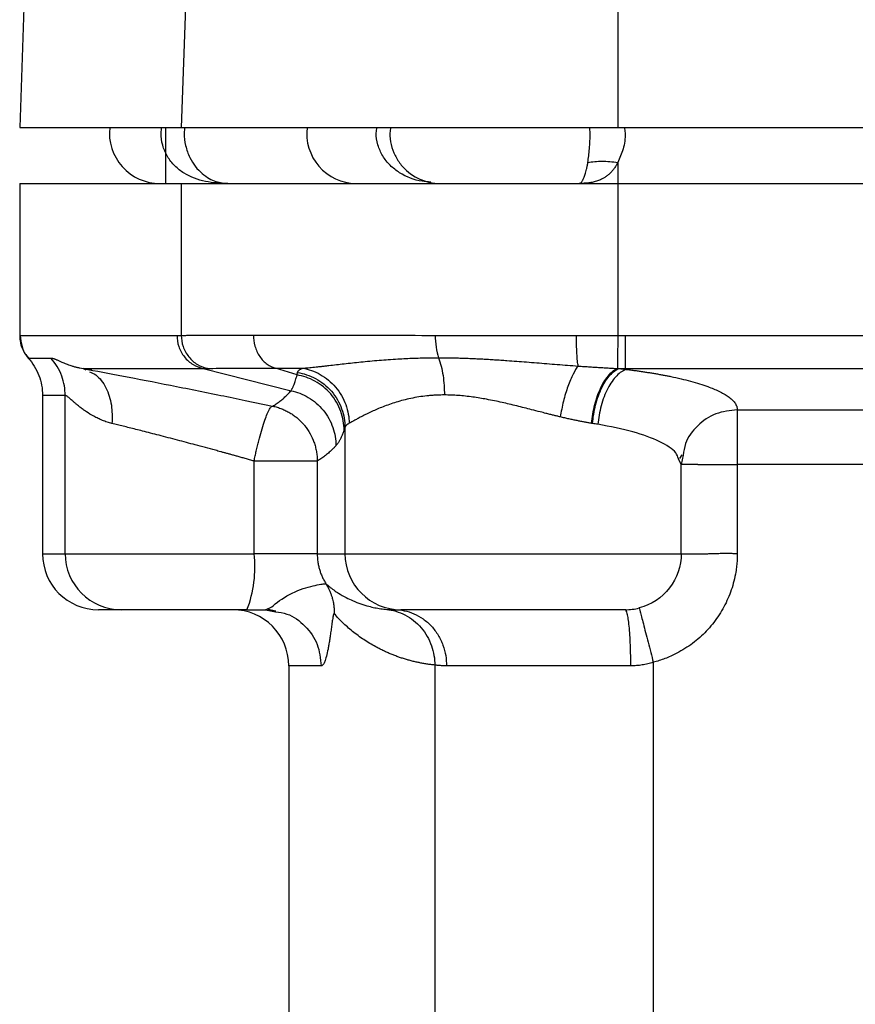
# Model space of a CAD drawing. Header units: millimetres. Extents: x 3 to 2091, y -59 to 1557.
# Tile 50 of 71: x 1362 to 1436, y 736 to 824. Entities that reach past the tile are written whole.
import ezdxf

# ---------------------------------------------------------------- set-up
doc = ezdxf.new("R2010")
doc.units = ezdxf.units.MM

msp = doc.modelspace()

# ---------------------------------------------------------------- linework, layer by layer
at = {"color": 7, "linetype": 'Continuous', "lineweight": 25}
for p, q in [((1362.21, 826.344), (1361.796, 814.513)), ((1376.611, 826.314), (1376.21, 814.513)), ((1415.131, 826.216), (1415.13, 814.513)), ((1361.796, 814.513), (1376.21, 814.513)), ((1374.796, 814.513), (1374.796, 809.513)), ((1376.21, 814.513), (1415.13, 814.513)), ((1415.13, 814.513), (1488.463, 814.513)), ((1395.821, 811.155), (1396.187, 810.796)), ((1415.13, 811.375), (1415.13, 809.513)), ((1361.796, 809.513), (1361.796, 795.949)), ((1361.796, 809.513), (1376.21, 809.513)), ((1376.21, 809.513), (1415.13, 809.513)), ((1376.21, 809.513), (1376.21, 795.964)), ((1415.13, 809.513), (1488.463, 809.513)), ((1415.13, 809.513), (1415.13, 795.954)), ((1361.796, 795.953), (1361.796, 795.953)), ((1415.788, 795.953), (1415.788, 793.016)), ((1415.788, 795.953), (1487.805, 795.953)), ((1367.449, 793.017), (1367.707, 792.887)), ((1368.238, 792.87), (1367.449, 793.017)), ((1367.707, 792.887), (1367.449, 793.017)), ((1378.158, 793.02), (1385.995, 791.035)), ((1386.531, 792.443), (1384.624, 793.054)), ((1415.788, 793.016), (1487.805, 793.016)), ((1415.788, 793.016), (1415.888, 792.94)), ((1363.834, 790.626), (1363.834, 776.513)), ((1365.853, 776.513), (1365.853, 790.62)), ((1425.796, 789.342), (1477.796, 789.342)), ((1390.806, 787.756), (1390.806, 776.513)), ((1382.7, 776.513), (1382.7, 784.774)), ((1388.331, 784.774), (1388.331, 776.513)), ((1420.796, 784.448), (1420.549, 784.978)), ((1420.671, 784.985), (1420.88, 785.338)), ((1420.966, 785.284), (1420.796, 784.448)), ((1420.796, 776.513), (1420.796, 784.448)), ((1425.796, 784.448), (1425.796, 776.513)), ((1477.796, 784.448), (1425.796, 784.448)), ((1365.853, 776.513), (1382.7, 776.513)), ((1388.331, 776.513), (1382.7, 776.513)), ((1388.331, 776.513), (1390.806, 776.513)), ((1383.725, 771.513), (1383.95, 771.612)), ((1383.725, 771.513), (1384.617, 771.335)), ((1384.617, 771.335), (1383.725, 771.513)), ((1383.948, 771.564), (1384.638, 771.428)), ((1383.949, 771.564), (1384.639, 771.428)), ((1395.256, 771.513), (1395.803, 771.513)), ((1385.796, 766.513), (1385.796, 728.448)), ((1398.813, 766.582), (1398.813, 663.048)), ((1416.298, 766.513), (1399.865, 766.513)), ((1418.303, 766.832), (1418.303, 634.505))]:
    msp.add_line(p, q, dxfattribs=at)
at = {"color": 8, "linetype": 'Continuous', "lineweight": 25}
for p, q in [((1381.916, 790.173), (1384.348, 789.669)), ((1363.834, 776.513), (1365.853, 776.513)), ((1388.697, 766.513), (1385.796, 766.513))]:
    msp.add_line(p, q, dxfattribs=at)
at = {"color": 7, "linetype": 'Continuous', "lineweight": 25}
for centre, radius, start, end in [((1374.296, 814.013), 4.5, 173.62063, 270), ((1399.296, 814.013), 4.5, 222.09574, 270), ((1368.834, 776.513), 5, 180, 270), ((1370.844, 776.504), 4.991, 179.89126, 269.89084), ((1372.373, 775.283), 10.4, 338.74587, 6.7914), ((1395.804, 776.512), 4.998, 179.98255, 269.98254), ((1380.796, 766.513), 5, 360, 90), ((1415.796, 776.513), 5, 270, 284.51624)]:
    msp.add_arc(centre, radius, start, end, dxfattribs=at)
at = {"color": 8, "linetype": 'Continuous', "lineweight": 25}
msp.add_arc((1391.85, 813.969), 4.456, 172.98566, 269.07949, dxfattribs=at)
for points, knots in [([(1380.361, 809.513), (1379.693, 809.537), (1378.357, 809.583), (1376.713, 810.182), (1375.608, 811.048), (1374.939, 811.896), (1374.514, 812.907), (1374.35, 813.817), (1374.442, 814.347), (1374.471, 814.513)], [0, 0, 0, 0, 0.236218, 0.472037, 0.588907, 0.708854, 0.826494, 0.945468, 1, 1, 1, 1]), ([(1376.523, 814.513), (1376.499, 814.347), (1376.421, 813.807), (1376.568, 812.844), (1376.928, 811.824), (1377.464, 810.986), (1378.266, 810.167), (1379.343, 809.596), (1380.022, 809.541), (1380.361, 809.513)], [0, 0, 0, 0, 0.051504, 0.167267, 0.288779, 0.40266, 0.52635, 0.763082, 1, 1, 1, 1]), ([(1398.46, 809.636), (1398.199, 809.652), (1397.227, 809.712), (1395.946, 810.231), (1394.81, 811.098), (1394.133, 811.945), (1393.711, 812.937), (1393.549, 813.828), (1393.642, 814.348), (1393.671, 814.513)], [0, 0, 0, 0, 0.101715, 0.378803, 0.517846, 0.656909, 0.795699, 0.934919, 1, 1, 1, 1]), ([(1394.872, 814.513), (1394.848, 814.348), (1394.774, 813.838), (1394.904, 812.972), (1395.233, 811.979), (1395.623, 811.432), (1395.821, 811.155)], [0, 0, 0, 0, 0.137284, 0.422028, 0.706896, 1, 1, 1, 1]), ([(1412.467, 811.375), (1412.52, 811.771), (1412.627, 812.562), (1412.68, 813.715), (1412.652, 814.347), (1412.645, 814.513)], [0, 0, 0, 0, 0.424576, 0.8489, 1, 1, 1, 1]), ([(1415.723, 814.513), (1415.748, 814.347), (1415.843, 813.711), (1415.662, 812.536), (1415.308, 811.762), (1415.13, 811.375)], [0, 0, 0, 0, 0.149569, 0.574538, 1, 1, 1, 1]), ([(1368.02, 792.729), (1368.211, 792.649), (1368.807, 792.396), (1369.53, 791.352), (1370.059, 789.823), (1370.038, 788.674), (1370.027, 788.122)], [0, 0, 0, 0, 0.139634, 0.436964, 0.729476, 1, 1, 1, 1]), ([(1425.796, 789.342), (1425.14, 789.269), (1423.828, 789.123), (1422.191, 787.986), (1421.155, 786.626), (1421.016, 785.637), (1420.966, 785.284)], [0, 0, 0, 0, 0.2814288, 0.5628574, 0.8442861, 1, 1, 1, 1]), ([(1420.549, 784.978), (1420.49, 785.157), (1420.313, 785.693), (1418.947, 786.525), (1416.641, 787.416), (1414.457, 787.835), (1413.365, 788.045)], [0, 0, 0, 0, 0.1430521, 0.4287587, 0.7144137, 1, 1, 1, 1]), ([(1383.95, 771.612), (1384.015, 771.634), (1384.215, 771.703), (1384.941, 772.376), (1386.617, 773.327), (1388.19, 773.713), (1388.944, 773.84), (1389.053, 773.837), (1389.109, 773.836)], [0, 0, 0, 0, 0.063753, 0.197308, 0.464032, 0.728698, 0.862735, 1, 1, 1, 1]), ([(1384.617, 771.335), (1384.961, 771.287), (1385.95, 771.149), (1387.318, 770.118), (1388.474, 768.482), (1388.622, 767.17), (1388.697, 766.513)], [0, 0, 0, 0, 0.150429, 0.433619, 0.71681, 1, 1, 1, 1])]:
    msp.add_open_spline(points, degree=3, knots=knots, dxfattribs=at)
at = {"color": 7, "linetype": 'Continuous', "lineweight": 25}
for points, knots in [([(1411.685, 809.513), (1411.701, 809.514), (1411.733, 809.516), (1411.781, 809.532), (1411.832, 809.562), (1411.885, 809.609), (1411.94, 809.675), (1411.998, 809.764), (1412.056, 809.874), (1412.114, 810.005), (1412.172, 810.156), (1412.232, 810.335), (1412.293, 810.545), (1412.353, 810.787), (1412.413, 811.062), (1412.449, 811.269), (1412.467, 811.375)], [0, 0, 0, 0, 0.068968, 0.138593, 0.208982, 0.280222, 0.352382, 0.425516, 0.499672, 0.566169, 0.634218, 0.703879, 0.775215, 0.848293, 0.923192, 1, 1, 1, 1]), ([(1415.13, 811.375), (1415.104, 811.324), (1415.053, 811.224), (1414.97, 811.081), (1414.882, 810.944), (1414.791, 810.815), (1414.696, 810.692), (1414.597, 810.576), (1414.494, 810.466), (1414.387, 810.363), (1414.276, 810.267), (1414.162, 810.178), (1414.045, 810.095), (1413.924, 810.018), (1413.8, 809.947), (1413.602, 809.846), (1413.319, 809.732), (1412.942, 809.628), (1412.543, 809.559), (1412.124, 809.52), (1411.833, 809.515), (1411.685, 809.513)], [0, 0, 0, 0, 0.035669, 0.071279, 0.106849, 0.142399, 0.177947, 0.213509, 0.249104, 0.284746, 0.320451, 0.356234, 0.392109, 0.428089, 0.464187, 0.500416, 0.597547, 0.695857, 0.795569, 0.896885, 1, 1, 1, 1]), ([(1412.467, 811.375), (1412.855, 811.457), (1413.288, 811.501), (1414.195, 811.501), (1414.667, 811.457), (1415.13, 811.375)], [0, 0, 0, 0, 0.5, 0.5, 1, 1, 1, 1]), ([(1361.796, 795.953), (1361.797, 795.954), (1362.973, 795.955), (1367.66, 795.956), (1371.171, 795.957), (1375.827, 795.958)], [0, 0, 0, 0, 0.5, 0.5, 1, 1, 1, 1]), ([(1361.797, 795.953), (1361.797, 795.924), (1361.797, 795.858), (1361.803, 795.745), (1361.815, 795.605), (1361.84, 795.436), (1361.88, 795.239), (1361.943, 795.015), (1362.036, 794.767), (1362.166, 794.501), (1362.337, 794.22), (1362.484, 794.045), (1362.561, 793.953)], [0, 0, 0, 0, 0.039, 0.090499, 0.154913, 0.232711, 0.324377, 0.430347, 0.550946, 0.686291, 0.836183, 1, 1, 1, 1]), ([(1361.842, 795.959), (1361.877, 795.631), (1361.95, 794.956), (1362.295, 794.234), (1362.624, 793.964), (1362.681, 793.917)], [0, 0, 0, 0, 0.437359, 0.901576, 1, 1, 1, 1]), ([(1375.827, 795.958), (1375.827, 795.642), (1375.877, 795.307), (1376.096, 794.655), (1376.265, 794.339), (1376.703, 793.787), (1376.97, 793.553), (1377.548, 793.201), (1377.857, 793.084), (1378.158, 793.02)], [0, 0, 0, 0, 0.25, 0.25, 0.5, 0.5, 0.75, 0.75, 1, 1, 1, 1]), ([(1376.21, 795.964), (1376.261, 795.966), (1376.365, 795.969), (1376.535, 795.973), (1376.715, 795.977), (1376.908, 795.98), (1377.114, 795.984), (1377.331, 795.987), (1377.562, 795.989), (1377.805, 795.992), (1378.062, 795.994), (1378.331, 795.996), (1378.614, 795.998), (1378.91, 796), (1379.22, 796.001), (1379.544, 796.002), (1379.882, 796.003), (1380.233, 796.004), (1380.599, 796.004), (1380.979, 796.004), (1381.373, 796.004), (1381.782, 796.003), (1382.205, 796.002), (1382.497, 796.002), (1382.644, 796.001)], [0, 0, 0, 0, 0.042172, 0.084657, 0.127455, 0.170565, 0.213988, 0.257723, 0.301771, 0.346131, 0.390804, 0.435789, 0.481087, 0.526698, 0.572621, 0.618857, 0.665406, 0.712267, 0.759441, 0.806928, 0.854727, 0.902838, 0.951263, 1, 1, 1, 1]), ([(1376.21, 795.964), (1376.21, 795.647), (1376.261, 795.31), (1376.483, 794.655), (1376.654, 794.338), (1377.096, 793.786), (1377.365, 793.552), (1377.946, 793.202), (1378.256, 793.086), (1378.558, 793.023)], [0, 0, 0, 0, 0.25, 0.25, 0.5, 0.5, 0.75, 0.75, 1, 1, 1, 1]), ([(1382.644, 796.001), (1384.701, 795.997), (1387.138, 795.992), (1392.604, 795.983), (1395.633, 795.978), (1398.853, 795.974)], [0, 0, 0, 0, 0.5, 0.5, 1, 1, 1, 1]), ([(1382.644, 796.001), (1382.644, 795.682), (1382.686, 795.344), (1382.872, 794.685), (1383.016, 794.365), (1383.389, 793.81), (1383.617, 793.576), (1384.107, 793.227), (1384.369, 793.113), (1384.624, 793.054)], [0, 0, 0, 0, 0.25, 0.25, 0.5, 0.5, 0.75, 0.75, 1, 1, 1, 1]), ([(1398.853, 795.974), (1400.844, 795.972), (1402.908, 795.969), (1407.125, 795.965), (1409.279, 795.963), (1411.449, 795.961)], [0, 0, 0, 0, 0.5, 0.5, 1, 1, 1, 1]), ([(1398.853, 795.974), (1398.853, 795.632), (1398.877, 795.272), (1398.981, 794.584), (1399.06, 794.257), (1399.159, 793.981)], [0, 0, 0, 0, 0.5, 0.5, 1, 1, 1, 1]), ([(1411.449, 795.961), (1411.653, 795.96), (1412.061, 795.96), (1412.674, 795.959), (1413.288, 795.958), (1413.902, 795.957), (1414.516, 795.955), (1414.925, 795.954), (1415.13, 795.954)], [0, 0, 0, 0, 0.1666667, 0.3333334, 0.5, 0.6666666, 0.8333333, 1, 1, 1, 1]), ([(1411.606, 793.239), (1411.583, 793.357), (1411.561, 793.513), (1411.521, 793.897), (1411.504, 794.123), (1411.475, 794.618), (1411.465, 794.886), (1411.452, 795.427), (1411.449, 795.7), (1411.449, 795.961)], [0, 0, 0, 0, 0.25, 0.25, 0.5, 0.5, 0.75, 0.75, 1, 1, 1, 1]), ([(1415.13, 795.954), (1415.129, 795.64), (1415.128, 795.308), (1415.126, 794.66), (1415.125, 794.346), (1415.123, 793.797), (1415.123, 793.563), (1415.121, 793.209), (1415.121, 793.089), (1415.121, 793.022)], [0, 0, 0, 0, 0.25, 0.25, 0.5, 0.5, 0.75, 0.75, 1, 1, 1, 1]), ([(1362.561, 793.953), (1362.957, 793.509), (1363.286, 792.978), (1363.724, 791.829), (1363.834, 791.214), (1363.834, 790.619)], [0, 0, 0, 0, 0.5, 0.5, 1, 1, 1, 1]), ([(1365.853, 790.62), (1365.853, 791.178), (1365.758, 791.773), (1365.334, 792.926), (1365.005, 793.481), (1364.584, 793.954)], [0, 0, 0, 0, 0.5, 0.5, 1, 1, 1, 1]), ([(1364.585, 793.954), (1364.601, 793.953), (1364.635, 793.952), (1364.693, 793.942), (1364.758, 793.926), (1364.831, 793.904), (1364.91, 793.875), (1364.997, 793.841), (1365.092, 793.802), (1365.195, 793.757), (1365.306, 793.707), (1365.427, 793.654), (1365.627, 793.565), (1365.926, 793.438), (1366.295, 793.302), (1366.624, 793.199), (1366.891, 793.127), (1367.163, 793.065), (1367.355, 793.033), (1367.449, 793.017)], [0, 0, 0, 0, 0.043315, 0.08703, 0.131156, 0.175703, 0.220679, 0.266094, 0.311955, 0.35827, 0.405047, 0.452293, 0.500013, 0.626308, 0.749999, 0.816504, 0.880336, 0.9415, 1, 1, 1, 1]), ([(1387.029, 793.049), (1387.11, 793.056), (1387.275, 793.069), (1387.534, 793.092), (1387.806, 793.117), (1388.091, 793.146), (1388.39, 793.177), (1388.703, 793.211), (1389.031, 793.248), (1389.688, 793.322), (1390.721, 793.442), (1392.22, 793.605), (1393.814, 793.756), (1395.179, 793.856), (1396.231, 793.913), (1396.96, 793.944), (1397.691, 793.966), (1398.422, 793.979), (1398.915, 793.981), (1399.159, 793.981)], [0, 0, 0, 0, 0.029319, 0.059185, 0.089601, 0.120567, 0.152085, 0.184155, 0.216779, 0.249957, 0.375602, 0.499938, 0.627822, 0.74992, 0.801457, 0.852235, 0.902253, 0.951508, 1, 1, 1, 1]), ([(1399.159, 793.981), (1399.313, 793.981), (1399.621, 793.98), (1400.092, 793.975), (1400.57, 793.966), (1401.058, 793.953), (1401.554, 793.936), (1402.058, 793.917), (1402.571, 793.893), (1403.092, 793.867), (1403.621, 793.837), (1404.158, 793.805), (1404.702, 793.769), (1405.357, 793.724), (1406.125, 793.668), (1407.008, 793.6), (1407.906, 793.529), (1408.816, 793.455), (1409.738, 793.382), (1410.669, 793.308), (1411.293, 793.263), (1411.606, 793.239)], [0, 0, 0, 0, 0.039292, 0.079017, 0.119175, 0.159766, 0.200791, 0.242248, 0.284136, 0.326454, 0.369201, 0.412374, 0.455971, 0.499988, 0.568991, 0.638835, 0.709504, 0.780978, 0.853235, 0.926251, 1, 1, 1, 1]), ([(1399.159, 793.981), (1399.33, 793.51), (1399.464, 792.957), (1399.636, 791.809), (1399.675, 791.217), (1399.675, 790.661)], [0, 0, 0, 0, 0.5, 0.5, 1, 1, 1, 1]), ([(1367.449, 793.017), (1368.61, 792.802), (1370.932, 792.372), (1375.186, 791.542), (1378.925, 790.796), (1381.19, 790.324), (1381.916, 790.173)], [0, 0, 0, 0, 0.28799, 0.575987, 0.864007, 1, 1, 1, 1]), ([(1378.558, 793.023), (1378.491, 793.022), (1378.357, 793.019), (1378.224, 793.02), (1378.158, 793.02)], [0, 0, 0, 0, 0.503222, 1, 1, 1, 1]), ([(1378.558, 793.023), (1379.139, 793.038), (1379.944, 793.047), (1381.977, 793.056), (1383.206, 793.057), (1384.624, 793.054)], [0, 0, 0, 0, 0.5, 0.5, 1, 1, 1, 1]), ([(1386.531, 792.443), (1386.538, 792.479), (1386.553, 792.551), (1386.567, 792.628), (1386.575, 792.666)], [0, 0, 0, 0, 0.5, 1, 1, 1, 1]), ([(1386.575, 792.666), (1386.578, 792.681), (1386.586, 792.712), (1386.61, 792.757), (1386.641, 792.801), (1386.682, 792.844), (1386.733, 792.887), (1386.792, 792.929), (1386.861, 792.97), (1386.939, 793.01), (1386.999, 793.036), (1387.029, 793.049)], [0, 0, 0, 0, 0.111244, 0.222387, 0.333456, 0.444481, 0.555492, 0.666518, 0.777591, 0.888741, 1, 1, 1, 1]), ([(1386.575, 792.666), (1387.109, 792.582), (1387.663, 792.403), (1388.708, 791.837), (1389.197, 791.449), (1389.998, 790.519), (1390.309, 789.98), (1390.711, 788.866), (1390.804, 788.294), (1390.806, 787.756)], [0, 0, 0, 0, 0.25, 0.25, 0.5, 0.5, 0.75, 0.75, 1, 1, 1, 1]), ([(1387.029, 793.049), (1387.548, 792.96), (1388.087, 792.778), (1389.105, 792.206), (1389.582, 791.816), (1390.367, 790.887), (1390.675, 790.35), (1391.08, 789.242), (1391.178, 788.674), (1391.189, 788.139)], [0, 0, 0, 0, 0.25, 0.25, 0.5, 0.5, 0.75, 0.75, 1, 1, 1, 1]), ([(1411.606, 793.24), (1411.459, 793.062), (1411.302, 792.819), (1410.988, 792.205), (1410.832, 791.835), (1410.541, 791.011), (1410.407, 790.557), (1410.176, 789.63), (1410.08, 789.157), (1410.006, 788.704)], [0, 0, 0, 0, 0.25, 0.25, 0.5, 0.5, 0.75, 0.75, 1, 1, 1, 1]), ([(1411.606, 793.239), (1411.783, 793.227), (1412.133, 793.202), (1412.654, 793.166), (1413.165, 793.132), (1413.667, 793.101), (1414.16, 793.072), (1414.644, 793.046), (1414.963, 793.03), (1415.121, 793.022)], [0, 0, 0, 0, 0.149682, 0.297086, 0.442212, 0.585062, 0.725642, 0.863954, 1, 1, 1, 1]), ([(1415.121, 793.022), (1414.869, 792.924), (1414.601, 792.734), (1414.079, 792.156), (1413.825, 791.768), (1413.384, 790.848), (1413.197, 790.318), (1412.918, 789.226), (1412.826, 788.665), (1412.777, 788.137)], [0, 0, 0, 0, 0.25, 0.25, 0.5, 0.5, 0.75, 0.75, 1, 1, 1, 1]), ([(1412.884, 788.12), (1412.931, 788.652), (1413.023, 789.216), (1413.303, 790.315), (1413.491, 790.848), (1413.939, 791.771), (1414.197, 792.16), (1414.729, 792.735), (1415.002, 792.921), (1415.259, 793.016)], [0, 0, 0, 0, 0.25, 0.25, 0.5, 0.5, 0.75, 0.75, 1, 1, 1, 1]), ([(1415.888, 792.94), (1415.614, 792.846), (1415.323, 792.66), (1414.756, 792.087), (1414.481, 791.698), (1414.005, 790.775), (1413.805, 790.242), (1413.509, 789.142), (1413.414, 788.577), (1413.365, 788.045)], [0, 0, 0, 0, 0.25, 0.25, 0.5, 0.5, 0.75, 0.75, 1, 1, 1, 1]), ([(1415.259, 793.016), (1415.365, 793.003), (1415.577, 792.978), (1415.785, 792.953), (1415.888, 792.94)], [0, 0, 0, 0, 0.501384, 1, 1, 1, 1]), ([(1415.888, 792.94), (1416.02, 792.924), (1416.282, 792.891), (1416.669, 792.84), (1417.049, 792.788), (1417.423, 792.733), (1417.791, 792.677), (1418.152, 792.62), (1418.507, 792.56), (1418.856, 792.499), (1419.198, 792.436), (1419.533, 792.371), (1420.072, 792.263), (1420.789, 792.105), (1421.651, 791.888), (1422.451, 791.656), (1423.32, 791.363), (1424.037, 791.064), (1424.609, 790.765), (1425.007, 790.512), (1425.337, 790.246), (1425.549, 790.008), (1425.675, 789.811), (1425.745, 789.655), (1425.788, 789.499), (1425.794, 789.395), (1425.796, 789.342)], [0, 0, 0, 0, 0.021795, 0.043546, 0.065265, 0.086963, 0.108651, 0.130341, 0.152045, 0.173773, 0.195538, 0.217351, 0.239223, 0.302989, 0.366899, 0.433417, 0.499992, 0.604957, 0.664117, 0.723287, 0.789068, 0.854937, 0.891165, 0.927385, 0.963647, 1, 1, 1, 1]), ([(1385.995, 791.035), (1386.009, 791.059), (1386.037, 791.108), (1386.081, 791.191), (1386.127, 791.279), (1386.173, 791.374), (1386.219, 791.475), (1386.273, 791.604), (1386.334, 791.767), (1386.403, 791.973), (1386.469, 792.195), (1386.511, 792.361), (1386.531, 792.443)], [0, 0, 0, 0, 0.085919, 0.170832, 0.254718, 0.337555, 0.41932, 0.499992, 0.627695, 0.753658, 0.877786, 1, 1, 1, 1]), ([(1390.73, 787.534), (1390.728, 788.071), (1390.637, 788.642), (1390.237, 789.753), (1389.929, 790.291), (1389.134, 791.219), (1388.65, 791.607), (1387.613, 792.175), (1387.063, 792.356), (1386.531, 792.443)], [0, 0, 0, 0, 0.25, 0.25, 0.5, 0.5, 0.75, 0.75, 1, 1, 1, 1]), ([(1384.348, 789.669), (1384.403, 789.7), (1384.514, 789.763), (1384.68, 789.868), (1384.845, 789.982), (1385.009, 790.105), (1385.211, 790.267), (1385.449, 790.476), (1385.723, 790.74), (1385.905, 790.936), (1385.995, 791.035)], [0, 0, 0, 0, 0.1002285, 0.2002624, 0.3001823, 0.4000652, 0.4999851, 0.6671883, 0.8337834, 1, 1, 1, 1]), ([(1385.995, 791.035), (1386.511, 790.929), (1387.041, 790.734), (1388.032, 790.149), (1388.492, 789.759), (1389.243, 788.839), (1389.534, 788.312), (1389.911, 787.224), (1389.997, 786.666), (1389.997, 786.139)], [0, 0, 0, 0, 0.25, 0.25, 0.5, 0.5, 0.75, 0.75, 1, 1, 1, 1]), ([(1370.027, 788.122), (1369.956, 788.14), (1369.81, 788.177), (1369.596, 788.243), (1369.38, 788.316), (1369.108, 788.419), (1368.778, 788.563), (1368.286, 788.813), (1367.837, 789.09), (1367.441, 789.37), (1367.159, 789.585), (1366.909, 789.789), (1366.679, 789.985), (1366.481, 790.158), (1366.311, 790.308), (1366.174, 790.424), (1366.063, 790.511), (1365.974, 790.574), (1365.902, 790.613), (1365.87, 790.618), (1365.853, 790.62)], [0, 0, 0, 0, 0.029814, 0.060575, 0.092296, 0.124988, 0.184498, 0.250003, 0.374954, 0.437447, 0.49994, 0.567739, 0.624947, 0.690068, 0.74992, 0.802859, 0.854243, 0.904162, 0.952712, 1, 1, 1, 1]), ([(1399.675, 790.661), (1399.57, 790.66), (1399.358, 790.658), (1399.043, 790.648), (1398.731, 790.631), (1398.421, 790.609), (1397.971, 790.566), (1397.379, 790.487), (1396.683, 790.357), (1396.004, 790.197), (1395.156, 789.956), (1394.373, 789.679), (1393.677, 789.395), (1393.178, 789.173), (1392.737, 788.963), (1392.331, 788.757), (1391.984, 788.574), (1391.701, 788.419), (1391.488, 788.302), (1391.324, 788.211), (1391.234, 788.162), (1391.189, 788.139)], [0, 0, 0, 0, 0.024761, 0.049649, 0.074671, 0.099835, 0.12515, 0.18598, 0.250187, 0.310104, 0.375192, 0.500149, 0.562637, 0.625123, 0.693432, 0.750082, 0.815544, 0.875057, 0.918404, 0.960046, 1, 1, 1, 1]), ([(1410.006, 788.704), (1409.91, 788.727), (1409.712, 788.775), (1409.404, 788.85), (1409.076, 788.932), (1408.68, 789.032), (1408.135, 789.171), (1407.272, 789.393), (1406.347, 789.628), (1405.474, 789.839), (1404.574, 790.047), (1403.491, 790.273), (1402.398, 790.455), (1401.554, 790.559), (1400.91, 790.617), (1400.283, 790.654), (1399.877, 790.658), (1399.675, 790.661)], [0, 0, 0, 0, 0.028477, 0.058796, 0.090958, 0.124962, 0.174922, 0.24997, 0.374967, 0.440761, 0.499979, 0.632136, 0.749953, 0.813964, 0.87693, 0.938918, 1, 1, 1, 1]), ([(1382.7, 784.774), (1382.716, 784.85), (1382.747, 784.999), (1382.795, 785.223), (1382.845, 785.445), (1382.914, 785.748), (1383.004, 786.129), (1383.156, 786.736), (1383.359, 787.473), (1383.598, 788.241), (1383.831, 788.884), (1384.007, 789.268), (1384.133, 789.484), (1384.213, 789.59), (1384.286, 789.656), (1384.327, 789.665), (1384.348, 789.669)], [0, 0, 0, 0, 0.029368, 0.058523, 0.087566, 0.1166, 0.178268, 0.24017, 0.36679, 0.500012, 0.62302, 0.759855, 0.819328, 0.883428, 0.938668, 1, 1, 1, 1]), ([(1384.348, 789.669), (1384.42, 789.653), (1384.562, 789.621), (1384.771, 789.563), (1384.974, 789.497), (1385.171, 789.424), (1385.361, 789.344), (1385.545, 789.258), (1385.721, 789.166), (1385.891, 789.069), (1386.054, 788.968), (1386.209, 788.863), (1386.358, 788.754), (1386.499, 788.642), (1386.634, 788.528), (1386.762, 788.411), (1386.883, 788.293), (1386.998, 788.173), (1387.106, 788.052), (1387.363, 787.746), (1387.714, 787.229), (1388.007, 786.58), (1388.172, 786.047), (1388.263, 785.631), (1388.32, 785.206), (1388.328, 784.918), (1388.331, 784.774)], [0, 0, 0, 0, 0.032334, 0.064152, 0.095446, 0.12621, 0.156437, 0.186123, 0.215264, 0.243859, 0.271907, 0.299407, 0.326363, 0.352776, 0.37865, 0.403991, 0.428806, 0.453102, 0.476889, 0.500175, 0.62866, 0.749973, 0.811789, 0.87354, 0.937028, 1, 1, 1, 1]), ([(1425.796, 789.342), (1425.796, 789.327), (1425.797, 789.297), (1425.797, 789.243), (1425.797, 789.183), (1425.797, 789.118), (1425.797, 789.049), (1425.797, 788.977), (1425.797, 788.902), (1425.797, 788.825), (1425.796, 788.619), (1425.797, 788.241), (1425.796, 787.599), (1425.797, 786.879), (1425.797, 786.212), (1425.796, 785.673), (1425.796, 785.266), (1425.796, 784.858), (1425.796, 784.584), (1425.796, 784.448)], [0, 0, 0, 0, 0.030893, 0.060808, 0.089739, 0.117685, 0.144645, 0.170619, 0.195612, 0.219626, 0.242669, 0.378107, 0.500027, 0.632885, 0.757387, 0.819263, 0.879853, 0.939848, 1, 1, 1, 1]), ([(1412.777, 788.137), (1412.679, 788.153), (1412.478, 788.185), (1412.167, 788.241), (1411.843, 788.302), (1411.504, 788.37), (1411.15, 788.444), (1410.782, 788.525), (1410.4, 788.611), (1410.138, 788.673), (1410.006, 788.704)], [0, 0, 0, 0, 0.110383, 0.224909, 0.343598, 0.466466, 0.593527, 0.724795, 0.860282, 1, 1, 1, 1]), ([(1382.7, 784.774), (1382.567, 784.812), (1382.307, 784.884), (1381.925, 784.991), (1381.559, 785.093), (1381.21, 785.189), (1380.879, 785.281), (1380.565, 785.367), (1380.269, 785.449), (1379.99, 785.525), (1379.729, 785.597), (1379.486, 785.663), (1378.727, 785.87), (1377.512, 786.198), (1375.825, 786.646), (1374.243, 787.06), (1373.014, 787.376), (1372.147, 787.596), (1371.574, 787.74), (1371.03, 787.875), (1370.512, 788.003), (1370.188, 788.083), (1370.027, 788.122)], [0, 0, 0, 0, 0.029092, 0.056912, 0.083461, 0.108738, 0.132743, 0.155477, 0.17694, 0.19713, 0.21605, 0.233697, 0.250073, 0.381584, 0.500004, 0.628781, 0.749943, 0.801506, 0.852289, 0.902297, 0.951532, 1, 1, 1, 1]), ([(1390.73, 787.534), (1390.711, 787.481), (1390.673, 787.374), (1390.614, 787.224), (1390.555, 787.082), (1390.496, 786.947), (1390.436, 786.819), (1390.375, 786.699), (1390.314, 786.587), (1390.252, 786.482), (1390.189, 786.385), (1390.126, 786.295), (1390.062, 786.212), (1390.019, 786.164), (1389.997, 786.139)], [0, 0, 0, 0, 0.078777, 0.158374, 0.238796, 0.320043, 0.402118, 0.485023, 0.56876, 0.653332, 0.73874, 0.824986, 0.912072, 1, 1, 1, 1]), ([(1390.806, 787.756), (1390.793, 787.717), (1390.768, 787.641), (1390.743, 787.57), (1390.73, 787.534)], [0, 0, 0, 0, 0.503923, 1, 1, 1, 1]), ([(1391.189, 788.139), (1391.163, 788.124), (1391.109, 788.095), (1391.04, 788.049), (1390.978, 788.003), (1390.926, 787.956), (1390.882, 787.907), (1390.847, 787.858), (1390.821, 787.807), (1390.811, 787.773), (1390.806, 787.756)], [0, 0, 0, 0, 0.12476, 0.249587, 0.374481, 0.499444, 0.624477, 0.749579, 0.874754, 1, 1, 1, 1]), ([(1389.997, 786.139), (1389.941, 786.079), (1389.829, 785.96), (1389.662, 785.791), (1389.494, 785.631), (1389.327, 785.481), (1389.16, 785.34), (1388.994, 785.208), (1388.828, 785.085), (1388.662, 784.972), (1388.496, 784.867), (1388.386, 784.805), (1388.331, 784.774)], [0, 0, 0, 0, 0.10092, 0.201635, 0.302145, 0.40245, 0.50255, 0.602447, 0.70214, 0.801629, 0.900916, 1, 1, 1, 1]), ([(1382.7, 784.774), (1383.387, 784.774), (1384.093, 784.774), (1385.421, 784.774), (1386.044, 784.774), (1386.572, 784.774)], [0, 0, 0, 0, 0.5, 0.5, 1, 1, 1, 1]), ([(1386.572, 784.774), (1387.1, 784.774), (1387.533, 784.774), (1388.137, 784.774), (1388.307, 784.774), (1388.331, 784.774)], [0, 0, 0, 0, 0.5, 0.5, 1, 1, 1, 1]), ([(1422.261, 784.448), (1421.798, 784.448), (1421.428, 784.448), (1420.927, 784.448), (1420.796, 784.448), (1420.796, 784.448)], [0, 0, 0, 0, 0.5, 0.5, 1, 1, 1, 1]), ([(1422.261, 784.448), (1422.724, 784.448), (1423.278, 784.448), (1424.488, 784.448), (1425.142, 784.448), (1425.796, 784.448)], [0, 0, 0, 0, 0.5, 0.5, 1, 1, 1, 1]), ([(1388.331, 776.513), (1388.332, 776.445), (1388.334, 776.298), (1388.35, 776.063), (1388.382, 775.779), (1388.439, 775.459), (1388.525, 775.12), (1388.633, 774.79), (1388.765, 774.466), (1388.921, 774.145), (1389.046, 773.94), (1389.109, 773.836)], [0, 0, 0, 0, 0.072468, 0.155891, 0.250271, 0.37541, 0.500548, 0.621328, 0.744823, 0.871043, 1, 1, 1, 1]), ([(1390.806, 776.513), (1390.873, 776.513), (1391.323, 776.513), (1392.918, 776.513), (1394.063, 776.513), (1396.88, 776.513), (1398.55, 776.513), (1402.17, 776.513), (1404.117, 776.513), (1408, 776.513), (1409.934, 776.513), (1413.502, 776.513), (1415.134, 776.513), (1417.856, 776.513), (1418.944, 776.513), (1420.415, 776.513), (1420.796, 776.513), (1420.796, 776.513)], [0, 0, 0, 0, 0.125, 0.125, 0.25, 0.25, 0.375, 0.375, 0.5, 0.5, 0.625, 0.625, 0.75, 0.75, 0.875, 0.875, 1, 1, 1, 1]), ([(1420.796, 776.513), (1420.796, 775.405), (1420.428, 774.329), (1419.072, 772.577), (1418.122, 771.951), (1417.05, 771.673)], [0, 0, 0, 0, 0.5, 0.5, 1, 1, 1, 1]), ([(1425.796, 776.513), (1425.796, 776.422), (1425.795, 776.24), (1425.784, 775.966), (1425.765, 775.693), (1425.739, 775.42), (1425.705, 775.146), (1425.636, 774.694), (1425.504, 774.066), (1425.269, 773.276), (1424.971, 772.508), (1424.49, 771.52), (1423.741, 770.364), (1422.81, 769.349), (1421.974, 768.636), (1421.305, 768.155), (1420.6, 767.729), (1419.942, 767.403), (1419.35, 767.159), (1418.831, 766.977), (1418.479, 766.88), (1418.303, 766.832)], [0, 0, 0, 0, 0.020756, 0.041525, 0.062324, 0.08317, 0.104078, 0.125066, 0.187468, 0.250071, 0.312516, 0.375077, 0.499973, 0.624874, 0.687395, 0.749894, 0.812476, 0.874917, 0.916808, 0.958458, 1, 1, 1, 1]), ([(1420.796, 776.513), (1420.797, 776.513), (1420.8, 776.513), (1420.831, 776.513), (1420.933, 776.513), (1421.164, 776.513), (1421.589, 776.513), (1422.12, 776.51), (1422.639, 776.508), (1423.008, 776.508), (1423.405, 776.517), (1423.864, 776.532), (1424.36, 776.548), (1424.789, 776.555), (1425.153, 776.551), (1425.48, 776.539), (1425.692, 776.522), (1425.796, 776.513)], [0, 0, 0, 0, 0.025224, 0.074036, 0.14825, 0.250009, 0.359296, 0.499761, 0.571846, 0.624798, 0.673864, 0.749834, 0.819249, 0.874841, 0.91841, 0.960114, 1, 1, 1, 1]), ([(1389.105, 773.833), (1389.137, 773.781), (1389.205, 773.67), (1389.304, 773.49), (1389.403, 773.288), (1389.5, 773.064), (1389.592, 772.817), (1389.69, 772.502), (1389.772, 772.14), (1389.825, 771.76), (1389.848, 771.439), (1389.848, 771.246), (1389.848, 771.159)], [0, 0, 0, 0, 0.066303, 0.139751, 0.220157, 0.307282, 0.400824, 0.500421, 0.659417, 0.794885, 0.908013, 1, 1, 1, 1]), ([(1389.109, 773.836), (1389.161, 773.789), (1389.271, 773.692), (1389.45, 773.546), (1389.645, 773.394), (1389.9, 773.209), (1390.316, 772.93), (1390.859, 772.619), (1391.529, 772.299), (1392.195, 772.039), (1392.861, 771.836), (1393.459, 771.697), (1393.992, 771.603), (1394.352, 771.566), (1394.527, 771.548)], [0, 0, 0, 0, 0.037926, 0.079593, 0.124999, 0.171255, 0.25, 0.392504, 0.5, 0.631461, 0.749999, 0.838011, 0.921345, 1, 1, 1, 1]), ([(1382.065, 771.513), (1379.366, 771.513), (1376.642, 771.513), (1372.403, 771.513), (1371.071, 771.513), (1370.834, 771.513)], [0, 0, 0, 0, 0.5, 0.5, 1, 1, 1, 1]), ([(1394.527, 771.548), (1394.558, 771.545), (1394.62, 771.54), (1394.727, 771.532), (1394.844, 771.525), (1394.97, 771.519), (1395.106, 771.514), (1395.206, 771.514), (1395.256, 771.513)], [0, 0, 0, 0, 0.167431, 0.334506, 0.501263, 0.667739, 0.833972, 1, 1, 1, 1]), ([(1394.527, 771.548), (1395.063, 771.484), (1395.624, 771.322), (1396.688, 770.771), (1397.187, 770.381), (1398.005, 769.433), (1398.322, 768.878), (1398.727, 767.728), (1398.816, 767.136), (1398.813, 766.582)], [0, 0, 0, 0, 0.25, 0.25, 0.5, 0.5, 0.75, 0.75, 1, 1, 1, 1]), ([(1395.256, 771.513), (1395.799, 771.513), (1396.385, 771.406), (1397.236, 771.04), (1397.514, 770.885), (1398.041, 770.511), (1398.29, 770.293), (1398.74, 769.805), (1398.941, 769.535), (1399.286, 768.963), (1399.429, 768.661), (1399.766, 767.738), (1399.865, 767.103), (1399.865, 766.513)], [0, 0, 0, 0, 0.25, 0.25, 0.375, 0.375, 0.5, 0.5, 0.625, 0.625, 0.75, 0.75, 1, 1, 1, 1]), ([(1415.796, 771.513), (1415.796, 771.513), (1414.767, 771.513), (1411.091, 771.513), (1408.592, 771.513), (1403.35, 771.513), (1400.815, 771.513), (1397.011, 771.513), (1395.894, 771.513), (1395.803, 771.513)], [0, 0, 0, 0, 0.25, 0.25, 0.5, 0.5, 0.75, 0.75, 1, 1, 1, 1]), ([(1416.298, 766.513), (1416.298, 767.103), (1416.288, 767.74), (1416.251, 768.663), (1416.235, 768.965), (1416.198, 769.537), (1416.176, 769.807), (1416.127, 770.295), (1416.1, 770.513), (1416.043, 770.886), (1416.012, 771.041), (1415.92, 771.406), (1415.856, 771.513), (1415.797, 771.513)], [0, 0, 0, 0, 0.25, 0.25, 0.375, 0.375, 0.5, 0.5, 0.625, 0.625, 0.75, 0.75, 1, 1, 1, 1]), ([(1417.05, 771.673), (1417.05, 771.673), (1417.077, 771.569), (1417.168, 771.216), (1417.207, 771.066), (1417.301, 770.704), (1417.355, 770.493), (1417.478, 770.021), (1417.545, 769.76), (1417.688, 769.206), (1417.764, 768.914), (1417.996, 768.02), (1418.155, 767.404), (1418.303, 766.832)], [0, 0, 0, 0, 0.25, 0.25, 0.375, 0.375, 0.5, 0.5, 0.625, 0.625, 0.75, 0.75, 1, 1, 1, 1]), ([(1389.848, 771.159), (1389.844, 771.162), (1389.836, 771.169), (1389.824, 771.168), (1389.812, 771.158), (1389.799, 771.138), (1389.787, 771.11), (1389.775, 771.072), (1389.755, 770.997), (1389.726, 770.851), (1389.694, 770.648), (1389.659, 770.409), (1389.617, 770.098), (1389.561, 769.683), (1389.497, 769.225), (1389.431, 768.785), (1389.364, 768.384), (1389.271, 767.88), (1389.15, 767.346), (1389.03, 766.965), (1388.939, 766.756), (1388.877, 766.646), (1388.817, 766.569), (1388.756, 766.521), (1388.717, 766.516), (1388.697, 766.513)], [0, 0, 0, 0, 0.008435, 0.01692, 0.025533, 0.034348, 0.043436, 0.05286, 0.062678, 0.090163, 0.125534, 0.151459, 0.18783, 0.250211, 0.316047, 0.375099, 0.438466, 0.49997, 0.625882, 0.749802, 0.800637, 0.850918, 0.900799, 0.950439, 1, 1, 1, 1]), ([(1398.813, 766.582), (1398.696, 766.595), (1398.459, 766.621), (1398.107, 766.671), (1397.756, 766.729), (1397.407, 766.797), (1397.058, 766.873), (1396.712, 766.959), (1396.366, 767.053), (1396.023, 767.157), (1395.681, 767.269), (1395.342, 767.391), (1395.005, 767.522), (1394.671, 767.661), (1394.34, 767.81), (1394.011, 767.967), (1393.422, 768.269), (1392.598, 768.754), (1391.762, 769.352), (1391.13, 769.874), (1390.679, 770.283), (1390.25, 770.709), (1389.981, 771.009), (1389.848, 771.159)], [0, 0, 0, 0, 0.0307714, 0.0619055, 0.0934031, 0.125265, 0.157492, 0.190085, 0.2230447, 0.2563717, 0.2900669, 0.3241309, 0.3585643, 0.3933679, 0.4285422, 0.4640878, 0.5000052, 0.6237614, 0.7500017, 0.8132122, 0.8759471, 0.9382088, 1, 1, 1, 1]), ([(1399.865, 766.513), (1399.811, 766.514), (1399.701, 766.516), (1399.549, 766.521), (1399.404, 766.528), (1399.268, 766.536), (1399.141, 766.545), (1399.022, 766.556), (1398.912, 766.568), (1398.846, 766.577), (1398.813, 766.582)], [0, 0, 0, 0, 0.125008, 0.250011, 0.37501, 0.500007, 0.625003, 0.749999, 0.874998, 1, 1, 1, 1]), ([(1418.303, 766.832), (1418.221, 766.807), (1418.058, 766.756), (1417.811, 766.692), (1417.562, 766.637), (1417.312, 766.592), (1417.061, 766.557), (1416.808, 766.532), (1416.553, 766.516), (1416.384, 766.514), (1416.298, 766.513)], [0, 0, 0, 0, 0.12568, 0.250784, 0.375501, 0.500022, 0.624541, 0.74925, 0.874339, 1, 1, 1, 1])]:
    msp.add_open_spline(points, degree=3, knots=knots, dxfattribs=at)
for points in [[(1375.827, 795.958), (1375.954, 795.958), (1376.081, 795.96), (1376.21, 795.964)], [(1415.13, 795.954), (1415.35, 795.953), (1415.569, 795.953), (1415.788, 795.953)], [(1362.561, 793.953), (1362.561, 793.953), (1363.236, 793.953), (1364.585, 793.954)], [(1367.449, 793.017), (1369.78, 793.018), (1373.36, 793.018), (1378.158, 793.02)], [(1384.624, 793.054), (1385.373, 793.052), (1386.176, 793.051), (1387.029, 793.049)], [(1415.121, 793.022), (1415.167, 793.02), (1415.213, 793.018), (1415.259, 793.016)], [(1415.259, 793.016), (1415.436, 793.016), (1415.612, 793.016), (1415.788, 793.016)], [(1365.853, 790.62), (1364.508, 790.62), (1363.834, 790.619), (1363.834, 790.619)], [(1412.884, 788.12), (1412.849, 788.126), (1412.813, 788.131), (1412.777, 788.137)], [(1413.365, 788.045), (1413.207, 788.07), (1413.046, 788.095), (1412.884, 788.12)], [(1370.834, 771.513), (1369.5, 771.513), (1368.834, 771.513), (1368.834, 771.513)], [(1382.065, 771.513), (1382.615, 771.513), (1383.171, 771.513), (1383.725, 771.513)]]:
    msp.add_open_spline(points, degree=3, dxfattribs=at)

doc.saveas('drawing.dxf')
